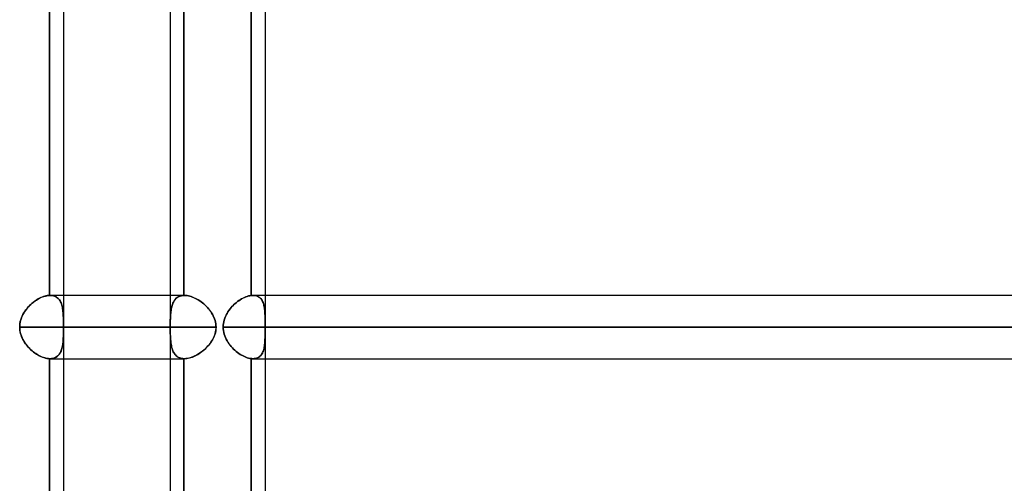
# Model space of a CAD drawing. Header units: millimetres. Extents: x -215 to 215, y -82 to 97.
# Tile 5 of 73: x -126 to -101, y 13 to 24. Entities that reach past the tile are written whole.
import ezdxf

# ---------------------------------------------------------------- set-up
doc = ezdxf.new("R2010")
doc.units = ezdxf.units.MM
doc.layers.add('MAIN-1', color=7, linetype='Continuous')
doc.layers.add('MAIN-2', color=7, linetype='Continuous')

msp = doc.modelspace()

# ---------------------------------------------------------------- linework, layer by layer
at = {"layer": 'MAIN-1'}
for p, q in [((-121.951, 25.211), (-121.951, 1.783)), ((-124.965, 17.204), (-124.965, 24.419)), ((-124.617, 24.419), (-124.617, 17.204)), ((-119.922, 17.201), (-119.922, 24.421)), ((-119.574, 24.419), (-119.574, 17.204)), ((-125.434, 16.978), (-125.4, 17.009)), ((-125.4, 17.009), (-125.365, 17.037)), ((-125.365, 17.037), (-125.329, 17.064)), ((-125.329, 17.064), (-125.292, 17.088)), ((-125.292, 17.088), (-125.255, 17.111)), ((-125.255, 17.111), (-125.218, 17.131)), ((-125.218, 17.131), (-125.181, 17.149)), ((-125.181, 17.149), (-125.143, 17.165)), ((-125.143, 17.165), (-125.106, 17.178)), ((-125.106, 17.178), (-125.07, 17.188)), ((-125.07, 17.188), (-125.034, 17.196)), ((-125.034, 17.196), (-124.999, 17.201)), ((-124.999, 17.201), (-124.965, 17.204)), ((-124.965, 17.204), (-124.963, 17.204)), ((-124.963, 17.204), (-124.961, 17.204)), ((-124.961, 17.204), (-124.959, 17.204)), ((-124.959, 17.204), (-124.957, 17.204)), ((-124.957, 17.204), (-124.956, 17.204)), ((-124.956, 17.204), (-124.954, 17.204)), ((-121.951, 17.204), (-124.954, 17.204)), ((-120.33, 16.992), (-120.298, 17.02)), ((-120.298, 17.02), (-120.264, 17.047)), ((-120.264, 17.047), (-120.23, 17.071)), ((-120.23, 17.071), (-120.196, 17.095)), ((-120.196, 17.095), (-120.161, 17.116)), ((-120.161, 17.116), (-120.126, 17.135)), ((-120.126, 17.135), (-120.09, 17.152)), ((-120.09, 17.152), (-120.056, 17.166)), ((-120.056, 17.166), (-120.021, 17.179)), ((-120.021, 17.179), (-119.987, 17.189)), ((-119.987, 17.189), (-119.954, 17.196)), ((-119.954, 17.196), (-119.922, 17.201)), ((-119.922, 17.201), (-119.914, 17.202)), ((-119.914, 17.202), (-119.906, 17.203)), ((-119.906, 17.203), (-119.899, 17.203)), ((-119.899, 17.203), (-119.891, 17.203)), ((-119.891, 17.203), (-119.884, 17.204)), ((-119.884, 17.204), (-119.877, 17.204)), ((119.877, 17.204), (-119.877, 17.204)), ((-125.633, 16.723), (-125.61, 16.764)), ((-125.61, 16.764), (-125.585, 16.803)), ((-125.585, 16.803), (-125.558, 16.841)), ((-125.558, 16.841), (-125.529, 16.878)), ((-125.529, 16.878), (-125.499, 16.913)), ((-125.499, 16.913), (-125.467, 16.947)), ((-125.467, 16.947), (-125.434, 16.978)), ((-120.547, 16.712), (-120.526, 16.751)), ((-120.526, 16.751), (-120.503, 16.79)), ((-120.503, 16.79), (-120.478, 16.827)), ((-120.478, 16.827), (-120.451, 16.863)), ((-120.451, 16.863), (-120.423, 16.897)), ((-120.423, 16.897), (-120.393, 16.93)), ((-120.393, 16.93), (-120.362, 16.962)), ((-120.362, 16.962), (-120.33, 16.992)), ((-125.706, 16.503), (-125.697, 16.549)), ((-125.697, 16.549), (-125.685, 16.594)), ((-125.685, 16.594), (-125.671, 16.638)), ((-125.671, 16.638), (-125.653, 16.681)), ((-125.653, 16.681), (-125.633, 16.723)), ((-120.615, 16.5), (-120.607, 16.544)), ((-120.607, 16.544), (-120.596, 16.587)), ((-120.596, 16.587), (-120.582, 16.63)), ((-120.582, 16.63), (-120.566, 16.671)), ((-120.566, 16.671), (-120.547, 16.712)), ((-125.713, 16.411), (-125.711, 16.457)), ((-121.951, 16.411), (-125.713, 16.411)), ((-125.711, 16.371), (-125.713, 16.411)), ((-125.711, 16.457), (-125.706, 16.503)), ((-125.707, 16.33), (-125.711, 16.371)), ((-125.701, 16.29), (-125.707, 16.33)), ((-125.692, 16.25), (-125.701, 16.29)), ((-120.621, 16.411), (-120.619, 16.455)), ((120.621, 16.411), (-120.621, 16.411)), ((-120.619, 16.367), (-120.621, 16.411)), ((-120.619, 16.455), (-120.615, 16.5)), ((-120.615, 16.322), (-120.619, 16.367)), ((-120.606, 16.278), (-120.615, 16.322)), ((-120.595, 16.234), (-120.606, 16.278)), ((-125.68, 16.211), (-125.692, 16.25)), ((-125.666, 16.172), (-125.68, 16.211)), ((-125.65, 16.135), (-125.666, 16.172)), ((-125.632, 16.098), (-125.65, 16.135)), ((-125.612, 16.063), (-125.632, 16.098)), ((-125.591, 16.028), (-125.612, 16.063)), ((-125.568, 15.994), (-125.591, 16.028)), ((-120.581, 16.191), (-120.595, 16.234)), ((-120.565, 16.149), (-120.581, 16.191)), ((-120.546, 16.108), (-120.565, 16.149)), ((-120.524, 16.069), (-120.546, 16.108)), ((-120.501, 16.03), (-120.524, 16.069)), ((-120.476, 15.993), (-120.501, 16.03)), ((-125.543, 15.962), (-125.568, 15.994)), ((-125.518, 15.931), (-125.543, 15.962)), ((-125.491, 15.9), (-125.518, 15.931)), ((-125.463, 15.872), (-125.491, 15.9)), ((-125.434, 15.844), (-125.463, 15.872)), ((-125.404, 15.817), (-125.434, 15.844)), ((-125.374, 15.792), (-125.404, 15.817)), ((-125.343, 15.769), (-125.374, 15.792)), ((-125.311, 15.747), (-125.343, 15.769)), ((-120.449, 15.958), (-120.476, 15.993)), ((-120.421, 15.923), (-120.449, 15.958)), ((-120.391, 15.89), (-120.421, 15.923)), ((-120.36, 15.859), (-120.391, 15.89)), ((-120.328, 15.829), (-120.36, 15.859)), ((-120.296, 15.801), (-120.328, 15.829)), ((-120.262, 15.774), (-120.296, 15.801)), ((-120.228, 15.75), (-120.262, 15.774)), ((-125.279, 15.726), (-125.311, 15.747)), ((-125.247, 15.707), (-125.279, 15.726)), ((-125.215, 15.69), (-125.247, 15.707)), ((-125.182, 15.674), (-125.215, 15.69)), ((-125.15, 15.66), (-125.182, 15.674)), ((-125.118, 15.649), (-125.15, 15.66)), ((-125.086, 15.639), (-125.118, 15.649)), ((-125.055, 15.631), (-125.086, 15.639)), ((-125.024, 15.625), (-125.055, 15.631)), ((-124.994, 15.621), (-125.024, 15.625)), ((-124.965, 15.619), (-124.994, 15.621)), ((-124.964, 15.619), (-124.965, 15.619)), ((-124.965, 8.404), (-124.965, 15.619)), ((-124.962, 15.619), (-124.964, 15.619)), ((-124.96, 15.619), (-124.962, 15.619)), ((-124.959, 15.619), (-124.96, 15.619)), ((-124.957, 15.619), (-124.959, 15.619)), ((-124.955, 15.619), (-124.957, 15.619)), ((-124.954, 15.619), (-124.955, 15.619)), ((-124.954, 15.619), (-121.951, 15.619)), ((-124.617, 15.619), (-124.617, 8.404)), ((-120.194, 15.727), (-120.228, 15.75)), ((-120.159, 15.706), (-120.194, 15.727)), ((-120.124, 15.687), (-120.159, 15.706)), ((-120.089, 15.67), (-120.124, 15.687)), ((-120.054, 15.656), (-120.089, 15.67)), ((-120.02, 15.643), (-120.054, 15.656)), ((-119.987, 15.634), (-120.02, 15.643)), ((-119.954, 15.626), (-119.987, 15.634)), ((-119.922, 15.621), (-119.954, 15.626)), ((-119.915, 15.621), (-119.922, 15.621)), ((-119.922, 8.401), (-119.922, 15.621)), ((-119.909, 15.62), (-119.915, 15.621)), ((-119.902, 15.62), (-119.909, 15.62)), ((-119.896, 15.619), (-119.902, 15.62)), ((-119.89, 15.619), (-119.896, 15.619)), ((-119.883, 15.619), (-119.89, 15.619)), ((-119.877, 15.619), (-119.883, 15.619)), ((-119.877, 15.619), (119.877, 15.619)), ((-119.574, 15.619), (-119.574, 8.404))]:
    msp.add_line(p, q, dxfattribs=at)
at = {"layer": 'MAIN-2'}
for p, q in [((-124.965, 24.419), (-124.965, 17.204)), ((-121.603, 24.419), (-121.603, 17.204)), ((-121.603, 17.204), (-121.603, 24.419)), ((-119.922, 24.421), (-119.922, 17.201)), ((-125.405, 17.004), (-125.435, 16.978)), ((-125.375, 17.029), (-125.405, 17.004)), ((-125.344, 17.053), (-125.375, 17.029)), ((-125.312, 17.075), (-125.344, 17.053)), ((-125.28, 17.096), (-125.312, 17.075)), ((-125.248, 17.115), (-125.28, 17.096)), ((-125.216, 17.132), (-125.248, 17.115)), ((-125.183, 17.148), (-125.216, 17.132)), ((-125.151, 17.162), (-125.183, 17.148)), ((-125.118, 17.174), (-125.151, 17.162)), ((-125.086, 17.184), (-125.118, 17.174)), ((-125.055, 17.192), (-125.086, 17.184)), ((-125.024, 17.198), (-125.055, 17.192)), ((-124.994, 17.202), (-125.024, 17.198)), ((-124.965, 17.204), (-124.994, 17.202)), ((-124.963, 17.204), (-124.965, 17.204)), ((-124.961, 17.204), (-124.963, 17.204)), ((-124.959, 17.204), (-124.961, 17.204)), ((-124.957, 17.204), (-124.959, 17.204)), ((-124.956, 17.204), (-124.957, 17.204)), ((-124.954, 17.204), (-124.956, 17.204)), ((-124.924, 17.203), (-124.954, 17.204)), ((-124.954, 17.204), (-124.924, 17.203)), ((-124.895, 17.199), (-124.924, 17.203)), ((-124.924, 17.203), (-124.895, 17.199)), ((-124.867, 17.193), (-124.895, 17.199)), ((-124.895, 17.199), (-124.868, 17.193)), ((-124.868, 17.193), (-124.842, 17.185)), ((-124.842, 17.184), (-124.867, 17.193)), ((-124.842, 17.185), (-124.817, 17.174)), ((-124.817, 17.174), (-124.842, 17.184)), ((-124.795, 17.161), (-124.817, 17.174)), ((-124.817, 17.174), (-124.794, 17.161)), ((-124.773, 17.146), (-124.795, 17.161)), ((-124.794, 17.161), (-124.773, 17.146)), ((-124.754, 17.129), (-124.773, 17.146)), ((-124.773, 17.146), (-124.754, 17.129)), ((-124.736, 17.11), (-124.754, 17.129)), ((-124.754, 17.129), (-124.736, 17.11)), ((-124.719, 17.09), (-124.736, 17.11)), ((-124.736, 17.11), (-124.719, 17.089)), ((-124.704, 17.067), (-124.719, 17.09)), ((-124.719, 17.089), (-124.704, 17.067)), ((-124.691, 17.043), (-124.704, 17.067)), ((-124.704, 17.067), (-124.691, 17.042)), ((-124.679, 17.017), (-124.691, 17.043)), ((-124.691, 17.042), (-124.679, 17.017)), ((-124.668, 16.99), (-124.679, 17.017)), ((-124.679, 17.017), (-124.668, 16.99)), ((-124.617, 17.204), (-124.617, 15.619)), ((-121.591, 17.204), (-121.951, 17.204)), ((-121.882, 17.004), (-121.892, 16.978)), ((-121.891, 16.978), (-121.88, 17.009)), ((-121.87, 17.029), (-121.882, 17.004)), ((-121.88, 17.009), (-121.866, 17.037)), ((-121.858, 17.053), (-121.87, 17.029)), ((-121.866, 17.037), (-121.851, 17.064)), ((-121.844, 17.075), (-121.858, 17.053)), ((-121.851, 17.064), (-121.834, 17.088)), ((-121.829, 17.096), (-121.844, 17.075)), ((-121.834, 17.088), (-121.816, 17.111)), ((-121.812, 17.115), (-121.829, 17.096)), ((-121.816, 17.111), (-121.796, 17.131)), ((-121.794, 17.132), (-121.812, 17.115)), ((-121.796, 17.131), (-121.773, 17.149)), ((-121.775, 17.148), (-121.794, 17.132)), ((-121.754, 17.162), (-121.775, 17.148)), ((-121.773, 17.149), (-121.749, 17.165)), ((-121.732, 17.174), (-121.754, 17.162)), ((-121.749, 17.165), (-121.724, 17.178)), ((-121.709, 17.184), (-121.732, 17.174)), ((-121.724, 17.178), (-121.696, 17.188)), ((-121.684, 17.192), (-121.709, 17.184)), ((-121.696, 17.188), (-121.667, 17.196)), ((-121.658, 17.198), (-121.684, 17.192)), ((-121.667, 17.196), (-121.636, 17.201)), ((-121.631, 17.202), (-121.658, 17.198)), ((-121.636, 17.201), (-121.603, 17.204)), ((-121.603, 17.204), (-121.631, 17.202)), ((-121.603, 17.204), (-121.601, 17.204)), ((-121.601, 17.204), (-121.603, 17.204)), ((-121.601, 17.204), (-121.599, 17.204)), ((-121.599, 17.204), (-121.601, 17.204)), ((-121.599, 17.204), (-121.597, 17.204)), ((-121.597, 17.204), (-121.599, 17.204)), ((-121.597, 17.204), (-121.595, 17.204)), ((-121.595, 17.204), (-121.597, 17.204)), ((-121.595, 17.204), (-121.593, 17.204)), ((-121.593, 17.204), (-121.595, 17.204)), ((-121.593, 17.204), (-121.591, 17.204)), ((-121.591, 17.204), (-121.593, 17.204)), ((-121.591, 17.204), (-121.559, 17.203)), ((-121.559, 17.203), (-121.591, 17.204)), ((-121.559, 17.203), (-121.526, 17.199)), ((-121.526, 17.199), (-121.559, 17.203)), ((-121.526, 17.199), (-121.492, 17.193)), ((-121.492, 17.193), (-121.526, 17.199)), ((-121.492, 17.193), (-121.458, 17.185)), ((-121.458, 17.184), (-121.492, 17.193)), ((-121.458, 17.185), (-121.423, 17.174)), ((-121.423, 17.174), (-121.458, 17.184)), ((-121.423, 17.174), (-121.387, 17.161)), ((-121.387, 17.161), (-121.423, 17.174)), ((-121.387, 17.161), (-121.351, 17.146)), ((-121.352, 17.146), (-121.387, 17.161)), ((-121.316, 17.129), (-121.352, 17.146)), ((-121.351, 17.146), (-121.315, 17.129)), ((-121.28, 17.11), (-121.316, 17.129)), ((-121.315, 17.129), (-121.28, 17.11)), ((-121.28, 17.11), (-121.244, 17.089)), ((-121.245, 17.09), (-121.28, 17.11)), ((-121.21, 17.067), (-121.245, 17.09)), ((-121.244, 17.089), (-121.209, 17.067)), ((-121.175, 17.043), (-121.21, 17.067)), ((-121.209, 17.067), (-121.175, 17.042)), ((-121.141, 17.017), (-121.175, 17.043)), ((-121.175, 17.042), (-121.141, 17.017)), ((-121.141, 17.017), (-121.108, 16.99)), ((-121.108, 16.99), (-121.141, 17.017)), ((-120.297, 17.021), (-120.329, 16.993)), ((-120.263, 17.047), (-120.297, 17.021)), ((-120.229, 17.072), (-120.263, 17.047)), ((-120.194, 17.095), (-120.229, 17.072)), ((-120.16, 17.116), (-120.194, 17.095)), ((-120.125, 17.135), (-120.16, 17.116)), ((-120.09, 17.152), (-120.125, 17.135)), ((-120.055, 17.167), (-120.09, 17.152)), ((-120.021, 17.179), (-120.055, 17.167)), ((-119.987, 17.189), (-120.021, 17.179)), ((-119.954, 17.196), (-119.987, 17.189)), ((-119.922, 17.201), (-119.954, 17.196)), ((-119.914, 17.202), (-119.922, 17.201)), ((-119.907, 17.203), (-119.914, 17.202)), ((-119.899, 17.203), (-119.907, 17.203)), ((-119.892, 17.203), (-119.899, 17.203)), ((-119.884, 17.204), (-119.892, 17.203)), ((-119.877, 17.204), (-119.884, 17.204)), ((-119.851, 17.203), (-119.877, 17.204)), ((-119.877, 17.204), (-119.847, 17.202)), ((-119.826, 17.2), (-119.851, 17.203)), ((-119.847, 17.202), (-119.818, 17.198)), ((-119.802, 17.195), (-119.826, 17.2)), ((-119.818, 17.198), (-119.791, 17.192)), ((-119.779, 17.188), (-119.802, 17.195)), ((-119.791, 17.192), (-119.766, 17.183)), ((-119.758, 17.179), (-119.779, 17.188)), ((-119.766, 17.183), (-119.742, 17.171)), ((-119.738, 17.168), (-119.758, 17.179)), ((-119.742, 17.171), (-119.72, 17.157)), ((-119.719, 17.156), (-119.738, 17.168)), ((-119.72, 17.157), (-119.7, 17.14)), ((-119.702, 17.142), (-119.719, 17.156)), ((-119.685, 17.126), (-119.702, 17.142)), ((-119.7, 17.14), (-119.682, 17.122)), ((-119.671, 17.108), (-119.685, 17.126)), ((-119.682, 17.122), (-119.665, 17.101)), ((-119.657, 17.09), (-119.671, 17.108)), ((-119.665, 17.101), (-119.65, 17.078)), ((-119.645, 17.069), (-119.657, 17.09)), ((-119.65, 17.078), (-119.637, 17.054)), ((-119.634, 17.047), (-119.645, 17.069)), ((-119.637, 17.054), (-119.625, 17.027)), ((-119.624, 17.024), (-119.634, 17.047)), ((-119.625, 17.027), (-119.615, 16.999)), ((-119.615, 17), (-119.624, 17.024)), ((-119.607, 16.974), (-119.615, 17)), ((-119.615, 16.999), (-119.606, 16.97)), ((-119.574, 17.204), (-119.574, 16.523)), ((-125.613, 16.759), (-125.633, 16.723)), ((-125.591, 16.793), (-125.613, 16.759)), ((-125.568, 16.827), (-125.591, 16.793)), ((-125.544, 16.859), (-125.568, 16.827)), ((-125.519, 16.891), (-125.544, 16.859)), ((-125.492, 16.921), (-125.519, 16.891)), ((-125.464, 16.95), (-125.492, 16.921)), ((-125.435, 16.978), (-125.464, 16.95)), ((-124.659, 16.961), (-124.668, 16.99)), ((-124.668, 16.99), (-124.659, 16.961)), ((-124.651, 16.931), (-124.659, 16.961)), ((-124.659, 16.961), (-124.651, 16.932)), ((-124.651, 16.932), (-124.644, 16.901)), ((-124.644, 16.9), (-124.651, 16.931)), ((-124.644, 16.901), (-124.639, 16.869)), ((-124.638, 16.868), (-124.644, 16.9)), ((-124.639, 16.869), (-124.634, 16.836)), ((-124.633, 16.834), (-124.638, 16.868)), ((-124.634, 16.836), (-124.63, 16.803)), ((-124.63, 16.8), (-124.633, 16.834)), ((-124.63, 16.803), (-124.627, 16.768)), ((-124.626, 16.765), (-124.63, 16.8)), ((-124.627, 16.768), (-124.624, 16.731)), ((-124.624, 16.729), (-124.626, 16.765)), ((-121.938, 16.723), (-121.935, 16.764)), ((-121.935, 16.759), (-121.938, 16.723)), ((-121.935, 16.764), (-121.93, 16.803)), ((-121.932, 16.793), (-121.935, 16.759)), ((-121.927, 16.827), (-121.932, 16.793)), ((-121.93, 16.803), (-121.925, 16.841)), ((-121.922, 16.859), (-121.927, 16.827)), ((-121.925, 16.841), (-121.918, 16.878)), ((-121.916, 16.891), (-121.922, 16.859)), ((-121.918, 16.878), (-121.911, 16.913)), ((-121.909, 16.921), (-121.916, 16.891)), ((-121.911, 16.913), (-121.902, 16.947)), ((-121.901, 16.95), (-121.909, 16.921)), ((-121.902, 16.947), (-121.891, 16.978)), ((-121.892, 16.978), (-121.901, 16.95)), ((-121.108, 16.99), (-121.076, 16.961)), ((-121.076, 16.961), (-121.108, 16.99)), ((-121.076, 16.961), (-121.045, 16.932)), ((-121.045, 16.931), (-121.076, 16.961)), ((-121.045, 16.932), (-121.016, 16.901)), ((-121.015, 16.9), (-121.045, 16.931)), ((-121.016, 16.901), (-120.988, 16.869)), ((-120.986, 16.868), (-121.015, 16.9)), ((-120.988, 16.869), (-120.961, 16.836)), ((-120.959, 16.834), (-120.986, 16.868)), ((-120.961, 16.836), (-120.936, 16.803)), ((-120.934, 16.8), (-120.959, 16.834)), ((-120.936, 16.803), (-120.912, 16.768)), ((-120.911, 16.765), (-120.934, 16.8)), ((-120.912, 16.768), (-120.891, 16.731)), ((-120.889, 16.729), (-120.911, 16.765)), ((-120.525, 16.753), (-120.546, 16.713)), ((-120.502, 16.791), (-120.525, 16.753)), ((-120.477, 16.828), (-120.502, 16.791)), ((-120.45, 16.864), (-120.477, 16.828)), ((-120.422, 16.898), (-120.45, 16.864)), ((-120.392, 16.931), (-120.422, 16.898)), ((-120.361, 16.963), (-120.392, 16.931)), ((-120.329, 16.993), (-120.361, 16.963)), ((-119.601, 16.948), (-119.607, 16.974)), ((-119.606, 16.97), (-119.599, 16.939)), ((-119.595, 16.92), (-119.601, 16.948)), ((-119.599, 16.939), (-119.593, 16.907)), ((-119.59, 16.891), (-119.595, 16.92)), ((-119.593, 16.907), (-119.588, 16.874)), ((-119.586, 16.862), (-119.59, 16.891)), ((-119.588, 16.874), (-119.584, 16.84)), ((-119.583, 16.831), (-119.586, 16.862)), ((-119.584, 16.84), (-119.58, 16.804)), ((-119.58, 16.8), (-119.583, 16.831)), ((-119.58, 16.804), (-119.578, 16.768)), ((-119.578, 16.768), (-119.58, 16.8)), ((-119.576, 16.735), (-119.578, 16.768)), ((-119.578, 16.768), (-119.576, 16.73)), ((-125.701, 16.532), (-125.708, 16.492)), ((-125.692, 16.571), (-125.701, 16.532)), ((-125.68, 16.61), (-125.692, 16.571)), ((-125.666, 16.649), (-125.68, 16.61)), ((-125.651, 16.686), (-125.666, 16.649)), ((-125.633, 16.723), (-125.651, 16.686)), ((-124.624, 16.731), (-124.622, 16.694)), ((-124.622, 16.692), (-124.624, 16.729)), ((-124.622, 16.694), (-124.62, 16.656)), ((-124.62, 16.654), (-124.622, 16.692)), ((-124.62, 16.656), (-124.619, 16.617)), ((-124.619, 16.615), (-124.62, 16.654)), ((-124.619, 16.617), (-124.619, 16.576)), ((-124.619, 16.576), (-124.619, 16.615)), ((-124.618, 16.535), (-124.619, 16.576)), ((-124.619, 16.576), (-124.618, 16.536)), ((-124.618, 16.536), (-124.618, 16.495)), ((-124.618, 16.494), (-124.618, 16.535)), ((-121.947, 16.503), (-121.946, 16.549)), ((-121.946, 16.532), (-121.947, 16.492)), ((-121.944, 16.61), (-121.946, 16.571)), ((-121.946, 16.549), (-121.945, 16.594)), ((-121.946, 16.571), (-121.946, 16.532)), ((-121.945, 16.594), (-121.943, 16.638)), ((-121.943, 16.649), (-121.944, 16.61)), ((-121.941, 16.686), (-121.943, 16.649)), ((-121.943, 16.638), (-121.941, 16.681)), ((-121.941, 16.681), (-121.938, 16.723)), ((-121.938, 16.723), (-121.941, 16.686)), ((-120.891, 16.731), (-120.871, 16.694)), ((-120.87, 16.692), (-120.889, 16.729)), ((-120.871, 16.694), (-120.853, 16.656)), ((-120.852, 16.654), (-120.87, 16.692)), ((-120.853, 16.656), (-120.837, 16.617)), ((-120.837, 16.615), (-120.852, 16.654)), ((-120.837, 16.617), (-120.824, 16.576)), ((-120.824, 16.576), (-120.837, 16.615)), ((-120.824, 16.576), (-120.814, 16.536)), ((-120.814, 16.535), (-120.824, 16.576)), ((-120.814, 16.536), (-120.806, 16.495)), ((-120.806, 16.494), (-120.814, 16.535)), ((-120.607, 16.544), (-120.615, 16.5)), ((-120.596, 16.587), (-120.607, 16.544)), ((-120.582, 16.63), (-120.596, 16.587)), ((-120.565, 16.672), (-120.582, 16.63)), ((-120.546, 16.713), (-120.565, 16.672)), ((-119.575, 16.702), (-119.576, 16.735)), ((-119.576, 16.73), (-119.575, 16.691)), ((-119.575, 16.668), (-119.575, 16.702)), ((-119.575, 16.691), (-119.574, 16.65)), ((-119.574, 16.633), (-119.575, 16.668)), ((-119.574, 16.65), (-119.574, 16.609)), ((-119.574, 16.598), (-119.574, 16.633)), ((-119.574, 16.609), (-119.574, 16.567)), ((-119.574, 16.561), (-119.574, 16.598)), ((-119.574, 16.567), (-119.574, 16.524)), ((-119.574, 16.524), (-119.574, 16.561)), ((-119.574, 16.506), (-119.574, 16.524)), ((-119.574, 16.524), (-119.574, 16.505)), ((-119.574, 16.487), (-119.574, 16.506)), ((-119.574, 16.505), (-119.574, 16.487)), ((-125.711, 16.452), (-125.713, 16.411)), ((-125.713, 16.411), (-121.947, 16.411)), ((-125.713, 16.411), (-125.711, 16.365)), ((-125.708, 16.492), (-125.711, 16.452)), ((-125.711, 16.365), (-125.706, 16.318)), ((-125.706, 16.318), (-125.697, 16.273)), ((-125.697, 16.273), (-125.685, 16.228)), ((-124.619, 16.252), (-124.618, 16.292)), ((-124.618, 16.27), (-124.619, 16.225)), ((-124.618, 16.495), (-124.618, 16.453)), ((-124.618, 16.453), (-124.618, 16.494)), ((-124.618, 16.411), (-124.618, 16.453)), ((-124.618, 16.453), (-124.618, 16.411)), ((-120.8, 16.411), (-124.618, 16.411)), ((-124.618, 16.411), (-120.8, 16.411)), ((-124.618, 16.371), (-124.618, 16.411)), ((-124.618, 16.411), (-124.618, 16.364)), ((-124.618, 16.331), (-124.618, 16.371)), ((-124.618, 16.364), (-124.618, 16.317)), ((-124.618, 16.292), (-124.618, 16.331)), ((-124.618, 16.317), (-124.618, 16.27)), ((-121.947, 16.457), (-121.947, 16.503)), ((-121.947, 16.492), (-121.947, 16.452)), ((-121.947, 16.411), (-121.947, 16.457)), ((-121.947, 16.452), (-121.947, 16.411)), ((-121.947, 16.371), (-121.947, 16.411)), ((-121.947, 16.411), (-121.947, 16.365)), ((-121.947, 16.33), (-121.947, 16.371)), ((-121.947, 16.365), (-121.947, 16.318)), ((-121.946, 16.29), (-121.947, 16.33)), ((-121.947, 16.318), (-121.946, 16.273)), ((-121.946, 16.25), (-121.946, 16.29)), ((-121.946, 16.273), (-121.945, 16.228)), ((-120.818, 16.27), (-120.831, 16.225)), ((-120.822, 16.252), (-120.813, 16.292)), ((-120.808, 16.317), (-120.818, 16.27)), ((-120.813, 16.292), (-120.806, 16.331)), ((-120.802, 16.364), (-120.808, 16.317)), ((-120.806, 16.495), (-120.802, 16.453)), ((-120.802, 16.453), (-120.806, 16.494)), ((-120.806, 16.331), (-120.801, 16.371)), ((-120.802, 16.453), (-120.8, 16.411)), ((-120.8, 16.411), (-120.802, 16.453)), ((-120.8, 16.411), (-120.802, 16.364)), ((-120.801, 16.371), (-120.8, 16.411)), ((-120.619, 16.456), (-120.621, 16.411)), ((-120.621, 16.411), (120.621, 16.411)), ((-120.621, 16.411), (-120.619, 16.367)), ((-120.615, 16.5), (-120.619, 16.456)), ((-120.619, 16.367), (-120.614, 16.322)), ((-120.614, 16.322), (-120.606, 16.278)), ((-120.606, 16.278), (-120.595, 16.234)), ((-119.574, 16.468), (-119.574, 16.487)), ((-119.574, 16.487), (-119.574, 16.468)), ((-119.574, 16.449), (-119.574, 16.468)), ((-119.574, 16.468), (-119.574, 16.449)), ((-119.574, 16.43), (-119.574, 16.449)), ((-119.574, 16.449), (-119.574, 16.43)), ((-119.574, 16.411), (-119.574, 16.43)), ((-119.574, 16.43), (-119.574, 16.411)), ((-43.901, 16.411), (-119.574, 16.411)), ((-119.574, 16.411), (119.574, 16.411)), ((-119.574, 16.411), (-119.574, 16.392)), ((-119.574, 16.392), (-119.574, 16.411)), ((-119.574, 16.392), (-119.574, 16.373)), ((-119.574, 16.374), (-119.574, 16.392)), ((-119.574, 16.355), (-119.574, 16.374)), ((-119.574, 16.373), (-119.574, 16.354)), ((-119.574, 16.336), (-119.574, 16.355)), ((-119.574, 16.354), (-119.574, 16.336)), ((-119.574, 16.336), (-119.574, 16.317)), ((-119.574, 16.318), (-119.574, 16.336)), ((-119.574, 16.299), (-119.574, 16.318)), ((-119.574, 16.317), (-119.574, 16.298)), ((-119.574, 16.3), (-119.574, 15.619)), ((-119.574, 16.259), (-119.574, 16.299)), ((-119.574, 16.298), (-119.574, 16.251)), ((-119.574, 16.22), (-119.574, 16.259)), ((-125.685, 16.228), (-125.67, 16.183)), ((-125.67, 16.183), (-125.652, 16.14)), ((-125.652, 16.14), (-125.632, 16.098)), ((-125.632, 16.098), (-125.609, 16.058)), ((-125.609, 16.058), (-125.584, 16.018)), ((-125.584, 16.018), (-125.557, 15.98)), ((-124.63, 16.014), (-124.635, 15.976)), ((-124.632, 16), (-124.628, 16.033)), ((-124.627, 16.054), (-124.63, 16.014)), ((-124.628, 16.033), (-124.626, 16.067)), ((-124.624, 16.095), (-124.627, 16.054)), ((-124.626, 16.067), (-124.623, 16.102)), ((-124.622, 16.137), (-124.624, 16.095)), ((-124.623, 16.102), (-124.622, 16.139)), ((-124.62, 16.18), (-124.622, 16.137)), ((-124.622, 16.139), (-124.62, 16.176)), ((-124.619, 16.225), (-124.62, 16.18)), ((-124.62, 16.176), (-124.619, 16.213)), ((-124.619, 16.213), (-124.619, 16.252)), ((-121.944, 16.211), (-121.946, 16.25)), ((-121.945, 16.228), (-121.943, 16.183)), ((-121.943, 16.172), (-121.944, 16.211)), ((-121.943, 16.183), (-121.941, 16.14)), ((-121.941, 16.135), (-121.943, 16.172)), ((-121.941, 16.14), (-121.938, 16.098)), ((-121.938, 16.098), (-121.941, 16.135)), ((-121.935, 16.063), (-121.938, 16.098)), ((-121.938, 16.098), (-121.935, 16.058)), ((-121.931, 16.028), (-121.935, 16.063)), ((-121.935, 16.058), (-121.93, 16.018)), ((-121.927, 15.994), (-121.931, 16.028)), ((-121.93, 16.018), (-121.925, 15.98)), ((-120.94, 16.014), (-120.969, 15.976)), ((-120.95, 16), (-120.927, 16.033)), ((-120.913, 16.054), (-120.94, 16.014)), ((-120.927, 16.033), (-120.905, 16.067)), ((-120.888, 16.095), (-120.913, 16.054)), ((-120.905, 16.067), (-120.884, 16.102)), ((-120.866, 16.137), (-120.888, 16.095)), ((-120.884, 16.102), (-120.866, 16.139)), ((-120.847, 16.18), (-120.866, 16.137)), ((-120.866, 16.139), (-120.849, 16.176)), ((-120.849, 16.176), (-120.834, 16.213)), ((-120.831, 16.225), (-120.847, 16.18)), ((-120.834, 16.213), (-120.822, 16.252)), ((-120.595, 16.234), (-120.582, 16.192)), ((-120.582, 16.192), (-120.565, 16.15)), ((-120.565, 16.15), (-120.546, 16.11)), ((-120.546, 16.11), (-120.525, 16.07)), ((-120.525, 16.07), (-120.502, 16.032)), ((-120.502, 16.032), (-120.477, 15.995)), ((-119.579, 16.032), (-119.583, 15.992)), ((-119.581, 16.005), (-119.579, 16.038)), ((-119.577, 16.073), (-119.579, 16.032)), ((-119.579, 16.038), (-119.577, 16.072)), ((-119.575, 16.116), (-119.577, 16.073)), ((-119.577, 16.072), (-119.576, 16.108)), ((-119.576, 16.108), (-119.575, 16.144)), ((-119.575, 16.144), (-119.574, 16.182)), ((-119.574, 16.16), (-119.575, 16.116)), ((-119.574, 16.251), (-119.574, 16.205)), ((-119.574, 16.182), (-119.574, 16.22)), ((-119.574, 16.205), (-119.574, 16.16)), ((-125.557, 15.98), (-125.528, 15.944)), ((-125.528, 15.944), (-125.498, 15.908)), ((-125.498, 15.908), (-125.466, 15.875)), ((-125.466, 15.875), (-125.433, 15.843)), ((-125.433, 15.843), (-125.399, 15.813)), ((-125.399, 15.813), (-125.364, 15.785)), ((-125.364, 15.785), (-125.328, 15.758)), ((-124.709, 15.748), (-124.695, 15.771)), ((-124.69, 15.781), (-124.705, 15.754)), ((-124.695, 15.771), (-124.683, 15.796)), ((-124.677, 15.809), (-124.69, 15.781)), ((-124.683, 15.796), (-124.672, 15.822)), ((-124.666, 15.839), (-124.677, 15.809)), ((-124.672, 15.822), (-124.663, 15.849)), ((-124.656, 15.871), (-124.666, 15.839)), ((-124.663, 15.849), (-124.655, 15.877)), ((-124.648, 15.904), (-124.656, 15.871)), ((-124.655, 15.877), (-124.648, 15.906)), ((-124.641, 15.939), (-124.648, 15.904)), ((-124.648, 15.906), (-124.641, 15.937)), ((-124.635, 15.976), (-124.641, 15.939)), ((-124.641, 15.937), (-124.636, 15.968)), ((-124.636, 15.968), (-124.632, 16)), ((-121.922, 15.962), (-121.927, 15.994)), ((-121.925, 15.98), (-121.918, 15.944)), ((-121.916, 15.931), (-121.922, 15.962)), ((-121.918, 15.944), (-121.911, 15.908)), ((-121.909, 15.9), (-121.916, 15.931)), ((-121.911, 15.908), (-121.902, 15.875)), ((-121.9, 15.872), (-121.909, 15.9)), ((-121.902, 15.875), (-121.891, 15.843)), ((-121.891, 15.844), (-121.9, 15.872)), ((-121.881, 15.817), (-121.891, 15.844)), ((-121.891, 15.843), (-121.879, 15.813)), ((-121.87, 15.792), (-121.881, 15.817)), ((-121.879, 15.813), (-121.866, 15.785)), ((-121.857, 15.769), (-121.87, 15.792)), ((-121.866, 15.785), (-121.851, 15.758)), ((-121.843, 15.747), (-121.857, 15.769)), ((-121.22, 15.748), (-121.187, 15.771)), ((-121.173, 15.781), (-121.211, 15.754)), ((-121.187, 15.771), (-121.153, 15.796)), ((-121.136, 15.809), (-121.173, 15.781)), ((-121.153, 15.796), (-121.121, 15.822)), ((-121.1, 15.839), (-121.136, 15.809)), ((-121.121, 15.822), (-121.09, 15.849)), ((-121.066, 15.871), (-121.1, 15.839)), ((-121.09, 15.849), (-121.059, 15.877)), ((-121.032, 15.904), (-121.066, 15.871)), ((-121.059, 15.877), (-121.03, 15.906)), ((-121, 15.939), (-121.032, 15.904)), ((-121.03, 15.906), (-121.002, 15.937)), ((-121.002, 15.937), (-120.975, 15.968)), ((-120.969, 15.976), (-121, 15.939)), ((-120.975, 15.968), (-120.95, 16)), ((-120.477, 15.995), (-120.45, 15.959)), ((-120.45, 15.959), (-120.422, 15.924)), ((-120.422, 15.924), (-120.392, 15.892)), ((-120.392, 15.892), (-120.362, 15.86)), ((-120.362, 15.86), (-120.33, 15.83)), ((-120.33, 15.83), (-120.297, 15.802)), ((-120.297, 15.802), (-120.264, 15.775)), ((-120.264, 15.775), (-120.23, 15.751)), ((-119.647, 15.75), (-119.635, 15.773)), ((-119.628, 15.789), (-119.641, 15.761)), ((-119.635, 15.773), (-119.624, 15.798)), ((-119.617, 15.818), (-119.628, 15.789)), ((-119.624, 15.798), (-119.614, 15.824)), ((-119.607, 15.849), (-119.617, 15.818)), ((-119.614, 15.824), (-119.606, 15.852)), ((-119.599, 15.883), (-119.607, 15.849)), ((-119.606, 15.852), (-119.599, 15.88)), ((-119.592, 15.917), (-119.599, 15.883)), ((-119.599, 15.88), (-119.594, 15.91)), ((-119.594, 15.91), (-119.589, 15.941)), ((-119.587, 15.954), (-119.592, 15.917)), ((-119.589, 15.941), (-119.585, 15.972)), ((-119.583, 15.992), (-119.587, 15.954)), ((-119.585, 15.972), (-119.581, 16.005)), ((-125.328, 15.758), (-125.292, 15.734)), ((-125.292, 15.734), (-125.255, 15.712)), ((-125.255, 15.712), (-125.218, 15.691)), ((-125.218, 15.691), (-125.18, 15.673)), ((-125.18, 15.673), (-125.143, 15.658)), ((-125.143, 15.658), (-125.106, 15.645)), ((-125.106, 15.645), (-125.07, 15.634)), ((-125.07, 15.634), (-125.034, 15.626)), ((-125.034, 15.626), (-124.999, 15.621)), ((-124.999, 15.621), (-124.965, 15.619)), ((-124.965, 15.619), (-124.965, 8.404)), ((-124.965, 15.619), (-124.964, 15.619)), ((-124.964, 15.619), (-124.962, 15.619)), ((-124.962, 15.619), (-124.96, 15.619)), ((-124.96, 15.619), (-124.959, 15.619)), ((-124.959, 15.619), (-124.957, 15.619)), ((-124.957, 15.619), (-124.955, 15.619)), ((-124.955, 15.619), (-124.954, 15.619)), ((-124.954, 15.619), (-124.924, 15.62)), ((-124.921, 15.62), (-124.954, 15.619)), ((-124.924, 15.62), (-124.896, 15.623)), ((-124.889, 15.625), (-124.921, 15.62)), ((-124.896, 15.623), (-124.87, 15.629)), ((-124.86, 15.632), (-124.889, 15.625)), ((-124.87, 15.629), (-124.845, 15.637)), ((-124.832, 15.642), (-124.86, 15.632)), ((-124.845, 15.637), (-124.821, 15.647)), ((-124.806, 15.655), (-124.832, 15.642)), ((-124.821, 15.647), (-124.798, 15.659)), ((-124.782, 15.67), (-124.806, 15.655)), ((-124.798, 15.659), (-124.777, 15.673)), ((-124.76, 15.688), (-124.782, 15.67)), ((-124.777, 15.673), (-124.758, 15.689)), ((-124.74, 15.708), (-124.76, 15.688)), ((-124.758, 15.689), (-124.74, 15.707)), ((-124.721, 15.73), (-124.74, 15.708)), ((-124.74, 15.707), (-124.724, 15.727)), ((-124.724, 15.727), (-124.709, 15.748)), ((-124.705, 15.754), (-124.721, 15.73)), ((-121.951, 15.619), (-121.591, 15.619)), ((-121.851, 15.758), (-121.834, 15.734)), ((-121.828, 15.726), (-121.843, 15.747)), ((-121.834, 15.734), (-121.816, 15.712)), ((-121.812, 15.707), (-121.828, 15.726)), ((-121.816, 15.712), (-121.795, 15.691)), ((-121.794, 15.69), (-121.812, 15.707)), ((-121.795, 15.691), (-121.773, 15.673)), ((-121.774, 15.674), (-121.794, 15.69)), ((-121.754, 15.66), (-121.774, 15.674)), ((-121.773, 15.673), (-121.749, 15.658)), ((-121.732, 15.649), (-121.754, 15.66)), ((-121.749, 15.658), (-121.723, 15.645)), ((-121.708, 15.639), (-121.732, 15.649)), ((-121.723, 15.645), (-121.696, 15.634)), ((-121.684, 15.631), (-121.708, 15.639)), ((-121.696, 15.634), (-121.666, 15.626)), ((-121.658, 15.625), (-121.684, 15.631)), ((-121.666, 15.626), (-121.635, 15.621)), ((-121.631, 15.621), (-121.658, 15.625)), ((-121.635, 15.621), (-121.603, 15.619)), ((-121.603, 15.619), (-121.631, 15.621)), ((-121.603, 15.619), (-121.603, 8.404)), ((-121.603, 15.619), (-121.601, 15.619)), ((-121.601, 15.619), (-121.603, 15.619)), ((-121.603, 8.404), (-121.603, 15.619)), ((-121.601, 15.619), (-121.6, 15.619)), ((-121.6, 15.619), (-121.601, 15.619)), ((-121.6, 15.619), (-121.598, 15.619)), ((-121.598, 15.619), (-121.6, 15.619)), ((-121.598, 15.619), (-121.596, 15.619)), ((-121.596, 15.619), (-121.598, 15.619)), ((-121.596, 15.619), (-121.595, 15.619)), ((-121.595, 15.619), (-121.596, 15.619)), ((-121.595, 15.619), (-121.593, 15.619)), ((-121.593, 15.619), (-121.595, 15.619)), ((-121.593, 15.619), (-121.591, 15.619)), ((-121.591, 15.619), (-121.593, 15.619)), ((-121.591, 15.619), (-121.56, 15.62)), ((-121.556, 15.62), (-121.591, 15.619)), ((-121.56, 15.62), (-121.528, 15.623)), ((-121.52, 15.625), (-121.556, 15.62)), ((-121.528, 15.623), (-121.495, 15.629)), ((-121.482, 15.632), (-121.52, 15.625)), ((-121.495, 15.629), (-121.462, 15.637)), ((-121.444, 15.642), (-121.482, 15.632)), ((-121.462, 15.637), (-121.428, 15.647)), ((-121.405, 15.655), (-121.444, 15.642)), ((-121.428, 15.647), (-121.393, 15.659)), ((-121.366, 15.67), (-121.405, 15.655)), ((-121.393, 15.659), (-121.358, 15.673)), ((-121.327, 15.688), (-121.366, 15.67)), ((-121.358, 15.673), (-121.324, 15.689)), ((-121.288, 15.708), (-121.327, 15.688)), ((-121.324, 15.689), (-121.289, 15.707)), ((-121.289, 15.707), (-121.255, 15.727)), ((-121.249, 15.73), (-121.288, 15.708)), ((-121.255, 15.727), (-121.22, 15.748)), ((-121.211, 15.754), (-121.249, 15.73)), ((-120.23, 15.751), (-120.195, 15.728)), ((-120.195, 15.728), (-120.16, 15.707)), ((-120.16, 15.707), (-120.125, 15.688)), ((-120.125, 15.688), (-120.09, 15.671)), ((-120.09, 15.671), (-120.056, 15.656)), ((-120.056, 15.656), (-120.021, 15.644)), ((-120.021, 15.644), (-119.987, 15.634)), ((-119.987, 15.634), (-119.954, 15.626)), ((-119.954, 15.626), (-119.922, 15.621)), ((-119.922, 15.621), (-119.922, 8.401)), ((-119.922, 15.621), (-119.915, 15.621)), ((-119.915, 15.621), (-119.909, 15.62)), ((-119.909, 15.62), (-119.902, 15.62)), ((-119.902, 15.62), (-119.896, 15.619)), ((-119.896, 15.619), (-119.89, 15.619)), ((-119.89, 15.619), (-119.883, 15.619)), ((-119.883, 15.619), (-119.877, 15.619)), ((-119.845, 15.62), (-119.877, 15.619)), ((-119.877, 15.619), (-119.849, 15.62)), ((-119.849, 15.62), (-119.822, 15.623)), ((-119.814, 15.625), (-119.845, 15.62)), ((-119.822, 15.623), (-119.797, 15.629)), ((-119.786, 15.633), (-119.814, 15.625)), ((-119.797, 15.629), (-119.773, 15.637)), ((-119.759, 15.643), (-119.786, 15.633)), ((-119.773, 15.637), (-119.75, 15.647)), ((-119.734, 15.656), (-119.759, 15.643)), ((-119.75, 15.647), (-119.729, 15.66)), ((-119.711, 15.672), (-119.734, 15.656)), ((-119.729, 15.66), (-119.709, 15.674)), ((-119.691, 15.691), (-119.711, 15.672)), ((-119.709, 15.674), (-119.692, 15.69)), ((-119.692, 15.69), (-119.675, 15.708)), ((-119.672, 15.712), (-119.691, 15.691)), ((-119.675, 15.708), (-119.66, 15.728)), ((-119.655, 15.735), (-119.672, 15.712)), ((-119.66, 15.728), (-119.647, 15.75)), ((-119.641, 15.761), (-119.655, 15.735))]:
    msp.add_line(p, q, dxfattribs=at)

doc.saveas('drawing.dxf')
